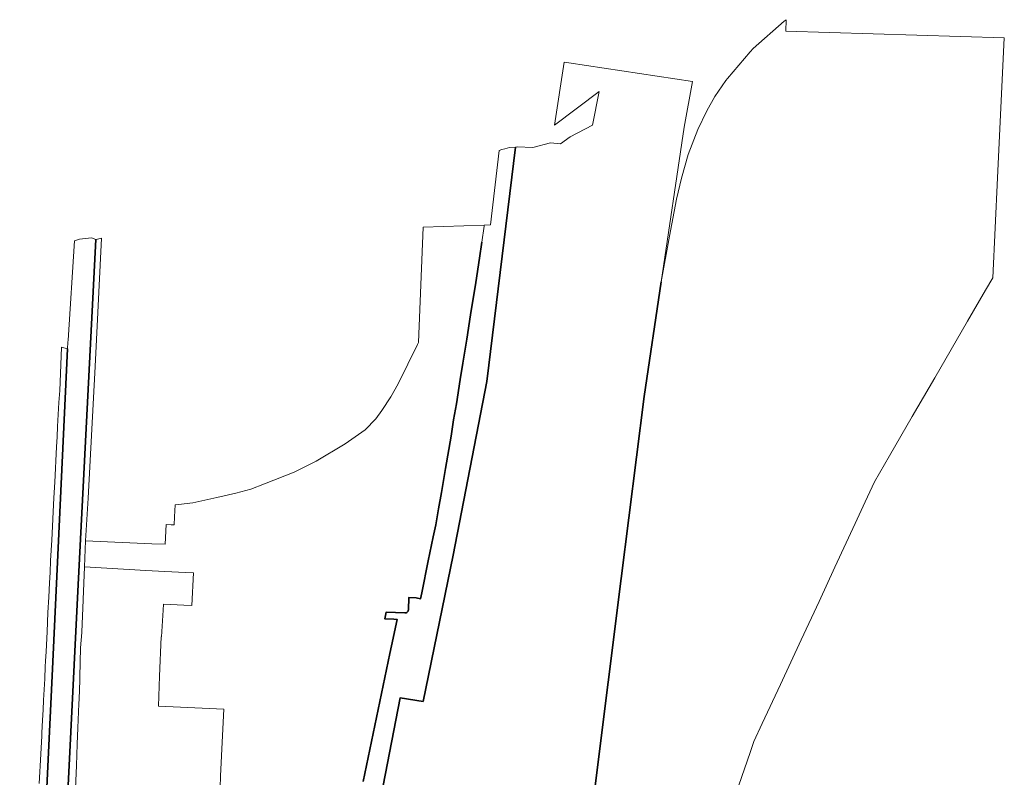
# Model space of a CAD drawing. Header units: metres. Extents: x 102498 to 104230, y 417239 to 420360.
# Tile 12 of 12: x 103629 to 104230, y 419898 to 420360. Entities that reach past the tile are written whole.
import ezdxf
from ezdxf.lldxf.tags import DXFTag

# ---------------------------------------------------------------- set-up
doc = ezdxf.new("R2010")
doc.units = ezdxf.units.M
doc.layers.add('B-WE-KG-GRENS_PERCEEL-GV', color=150, linetype='Continuous', lineweight=18)
doc.layers.add('N-WE-KG-GRENS_KADASTRAAL-G', color=150, linetype='KG-KADASTRAAL', lineweight=35)
doc.styles.get("Standard").update_dxf_attribs({"font": 'arial.ttf'})
tags = doc.linetypes.add('KG-KADASTRAAL', pattern='A,5.5,-2,["K",Standard,S=1.8,R=0,X=0,Y=-0.9],-2,5.5,-2,[5,NLCS.SHX,S=0.75,R=0,X=0,Y=0],-2', length=19).pattern_tags.tags
tags[6] = DXFTag(74, 10)

msp = doc.modelspace()

# ---------------------------------------------------------------- linework, layer by layer
at = {"layer": 'B-WE-KG-GRENS_PERCEEL-GV'}
for points in [[(104067.815, 419893.193), (104074.817, 419913.227), (104077.082, 419919.974), (104082.196, 419930.996), (104093.324, 419954.791), (104105.896, 419981.913), (104116.874, 420005.411), (104126.501, 420026.236), (104138.889, 420052.942), (104145.024, 420066.221), (104150.679, 420078.312), (104159.856, 420094.171), (104173.756, 420118.285), (104187.416, 420141.835), (104207.354, 420176.492), (104218.353, 420195.379), (104222.948, 420202.919), (104225.854, 420263.968), (104229.925, 420349.467), (104096.517, 420353.391), (104096.756, 420360.438), (104095.464, 420359.55), (104076.672, 420342.841), (104074.874, 420340.887), (104060.842, 420324.541), (104059.853, 420323.306), (104053.21, 420313.485), (104048.235, 420304.843), (104042.748, 420293.443), (104036.938, 420278.177), (104032.912, 420263.757), (104029.728, 420250.865), (104025.609, 420228.324), (104020.54, 420200.433), (104010.168, 420130.493), (103996.014, 420019.481), (103972.23, 419829.581)], [(103972.23, 419829.581), (103996.014, 420019.481), (104010.168, 420130.493), (104020.54, 420200.433), (104034.553, 420294.927), (104039.572, 420322.643), (103964.111, 420334.04), (103961.145, 420334.488), (103955.251, 420295.974), (103982.621, 420316.606), (103978.5, 420296), (103964.8, 420288.9), (103959, 420284.7), (103952.8, 420285.2), (103942.2, 420282.5), (103932.581, 420282.808), (103931.518, 420282.708), (103913.946, 420139.606), (103893.567, 420033.676), (103875.09, 419944.399), (103861.177, 419946.639), (103832.538, 419799.695)], [(103832.538, 419799.695), (103861.177, 419946.639), (103875.09, 419944.399), (103893.567, 420033.676), (103913.946, 420139.606), (103931.518, 420282.708), (103927.835, 420282.363), (103925.018, 420281.622), (103923.173, 420281.2), (103921.479, 420280.661), (103916.354, 420235.154), (103912.487, 420235.022), (103912.417, 420234.526), (103910.964, 420224.721), (103909.449, 420214.926), (103907.216, 420200.12), (103904.104, 420180.372), (103901.74, 420165.554), (103899.445, 420150.742), (103897.749, 420140.864), (103895.485, 420126.04), (103893.776, 420116.184), (103892.202, 420106.307), (103888.86, 420086.582), (103886.27, 420071.797), (103884.584, 420061.933), (103882.877, 420052.093), (103881.275, 420044.786), (103878.305, 420030.125), (103874.284, 420010.602), (103873.544, 420007.052), (103870.888, 420007.606), (103866.488, 420007.818), (103866.104, 420000.277), (103866.038, 419999.899), (103865.901, 419999.542), (103865.699, 419999.217), (103865.438, 419998.936), (103865.128, 419998.71), (103864.782, 419998.548), (103864.41, 419998.454), (103864.028, 419998.433), (103852.613, 419998.902), (103851.738, 419994.889), (103857.221, 419994.635), (103859.329, 419994.36), (103855.877, 419978.412), (103854.836, 419973.542), (103850.75, 419954.059), (103847.647, 419939.451), (103843.589, 419919.965), (103838.565, 419895.6)], [(103838.565, 419895.6), (103843.589, 419919.965), (103847.647, 419939.451), (103850.75, 419954.059), (103854.836, 419973.542), (103855.877, 419978.412), (103859.329, 419994.36), (103857.221, 419994.635), (103851.738, 419994.889), (103852.613, 419998.902), (103864.028, 419998.433), (103864.41, 419998.454), (103864.782, 419998.548), (103865.128, 419998.71), (103865.438, 419998.936), (103865.699, 419999.217), (103865.901, 419999.542), (103866.038, 419999.899), (103866.104, 420000.277), (103866.488, 420007.818), (103870.888, 420007.606), (103873.544, 420007.052), (103874.284, 420010.602), (103878.305, 420030.125), (103881.275, 420044.786), (103882.877, 420052.093), (103884.584, 420061.933), (103886.27, 420071.797), (103888.86, 420086.582), (103892.202, 420106.307), (103893.776, 420116.184), (103895.485, 420126.04), (103897.749, 420140.864), (103899.445, 420150.742), (103901.74, 420165.554), (103904.104, 420180.372), (103907.216, 420200.12), (103909.449, 420214.926), (103910.964, 420224.721), (103912.417, 420234.526), (103912.487, 420235.022), (103875.133, 420233.745), (103872.325, 420163.347), (103871.752, 420162.187), (103859.933, 420138.26), (103855.338, 420130.377), (103850.014, 420121.954), (103846.299, 420116.777), (103839.723, 420110.116), (103827.562, 420101.539), (103809.778, 420091.03), (103796.459, 420084.375), (103778.346, 420077.25), (103769.985, 420073.955), (103760.894, 420071.458), (103749.186, 420068.848), (103734.547, 420065.686), (103725.831, 420064.507), (103723.774, 420064.376), (103723.456, 420057.074), (103723.211, 420052.105), (103721.383, 420052.172), (103718.315, 420052.282), (103717.574, 420040.291), (103709.574, 420040.628), (103669.05, 420042.334), (103668.398, 420026.43), (103705.889, 420024.336), (103717.453, 420023.687), (103730.044, 420023.077), (103735.037, 420022.834), (103734.007, 420002.894), (103729.012, 420003.117), (103716.549, 420003.673), (103716.383, 420000), (103715.474, 419983.724), (103715.215, 419983.739), (103714.176, 419959.717), (103713.562, 419941.408), (103722.457, 419941.044), (103753.439, 419939.763), (103752.731, 419923.505), (103751.468, 419898.789), (103751.048, 419884.848)], [(103649.023, 419705.017), (103664.247, 420011.578), (103675.381, 420226.333), (103672.673, 420227.239), (103665.446, 420226.58), (103662.384, 420225.439), (103658.392, 420164.907), (103658.304, 420163.577), (103658.042, 420159.602), (103648.77, 419960.018), (103641.277, 419806.737)], [(103662.711, 419886.627), (103663.509, 419905.273), (103663.838, 419918.366), (103664.383, 419928.243), (103665.056, 419943.007), (103665.083, 419946.01), (103665.536, 419957.164), (103665.592, 419959.424), (103666.032, 419977.16), (103666.78, 419986.488), (103666.814, 419986.917), (103667.651, 420006.238), (103667.665, 420006.554), (103668.398, 420026.43), (103669.05, 420042.334), (103670.575, 420068.426), (103674.843, 420148.885), (103678.721, 420227.01), (103675.559, 420226.274), (103675.381, 420226.333), (103664.247, 420011.578), (103649.023, 419705.017)], [(103641.277, 419806.737), (103648.77, 419960.018), (103658.042, 420159.602), (103654.374, 420160.604), (103653.689, 420144.497), (103653.346, 420134.045), (103652.832, 420126.848), (103652.413, 420119.523), (103652.025, 420112.125), (103651.701, 420105.936), (103651.377, 420099.75), (103650.248, 420078.216), (103649.744, 420068.571), (103648.392, 420042.71), (103647.748, 420030.404), (103647.356, 420023.025), (103647.024, 420016.694), (103646.571, 420008.051), (103646.062, 419998.609), (103645.618, 419986.901), (103645.015, 419974.844), (103644.686, 419968.925), (103644.467, 419965.692), (103644.198, 419958.143), (103643.325, 419945.092), (103643.134, 419939.273), (103642.818, 419933.023), (103642.404, 419925.215), (103642.312, 419923.374), (103641.66, 419912.19), (103640.692, 419894.243)]]:
    msp.add_lwpolyline(points, dxfattribs=at)
at = {"layer": 'N-WE-KG-GRENS_KADASTRAAL-G'}
for points in [[(103931.518, 420282.708), (103913.946, 420139.606), (103893.567, 420033.676), (103875.09, 419944.399), (103861.177, 419946.639), (103832.538, 419799.695)], [(103675.381, 420226.333), (103664.247, 420011.578), (103649.023, 419705.017), (103647.229, 419703.839), (103646.723, 419699.556), (103648.504, 419698.83), (103647.325, 419646.428)], [(103838.565, 419895.6), (103843.589, 419919.965), (103847.647, 419939.451), (103850.75, 419954.059), (103854.836, 419973.542), (103855.877, 419978.412), (103859.329, 419994.36), (103857.221, 419994.635), (103851.738, 419994.889), (103852.613, 419998.902), (103864.028, 419998.433), (103864.41, 419998.454), (103864.782, 419998.548), (103865.128, 419998.71), (103865.438, 419998.936), (103865.699, 419999.217), (103865.901, 419999.542), (103866.038, 419999.899), (103866.104, 420000.277), (103866.488, 420007.818), (103870.888, 420007.606), (103873.544, 420007.052), (103874.284, 420010.602), (103878.305, 420030.125), (103881.275, 420044.786), (103882.877, 420052.093), (103884.584, 420061.933), (103886.27, 420071.797), (103888.86, 420086.582), (103892.202, 420106.307), (103893.776, 420116.184), (103895.485, 420126.04), (103897.749, 420140.864), (103899.445, 420150.742), (103901.74, 420165.554), (103904.104, 420180.372), (103907.216, 420200.12), (103909.449, 420214.926), (103910.964, 420224.721)], [(104020.54, 420200.433), (104010.168, 420130.493), (103996.014, 420019.481), (103972.23, 419829.581), (103969.316, 419773.389)], [(103658.042, 420159.602), (103648.77, 419960.018), (103641.277, 419806.737), (103640.045, 419766.508), (103636.17, 419722.725), (103628.852, 419627.566)]]:
    msp.add_lwpolyline(points, dxfattribs=at)

doc.saveas('drawing.dxf')
